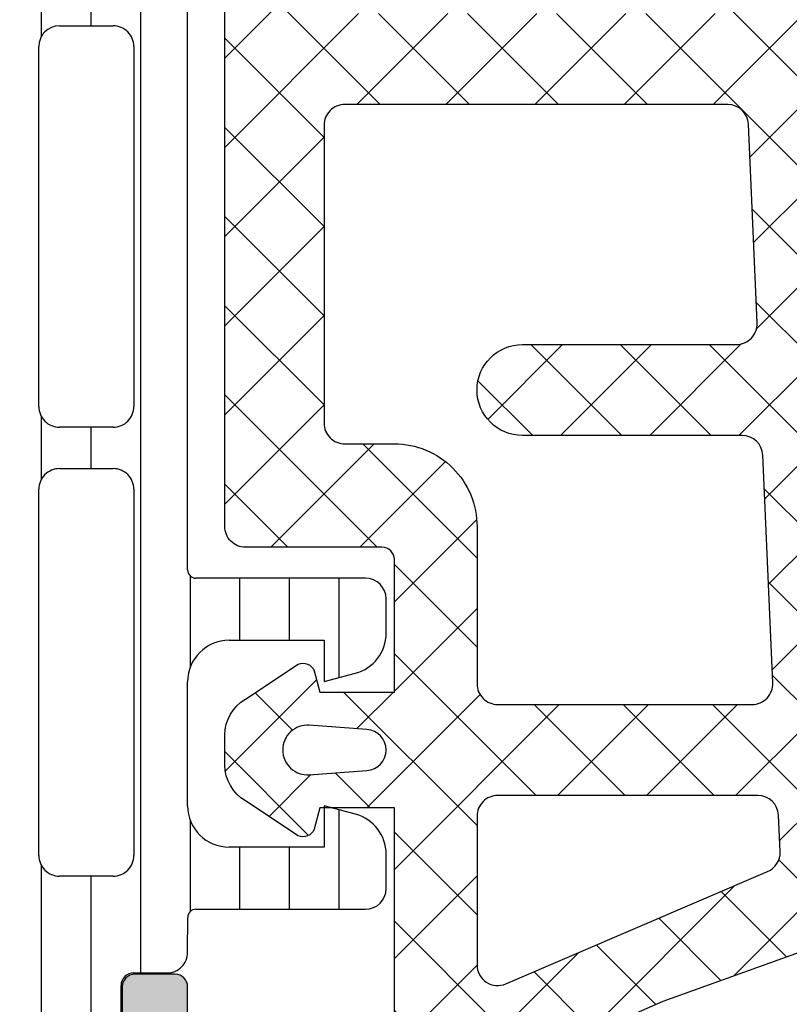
# Model space of a CAD drawing. Header units: millimetres. Extents: x 247761 to 294611, y 172579 to 236863.
# Tile 218 of 256: x 268142 to 268161, y 174642 to 174666. Entities that reach past the tile are written whole.
import ezdxf

# ---------------------------------------------------------------- set-up
doc = ezdxf.new("R2010")
doc.units = ezdxf.units.MM
doc.layers.add('FASÁDA DETAILNÍ', color=4, linetype='Continuous')
doc.layers.add('NOVA', color=240, linetype='Continuous')

# ---------------------------------------------------------------- blocks, each defined once
blk = doc.blocks.new('A$C69D17D4D')
at = {"layer": 'FASÁDA DETAILNÍ'}
h = blk.add_hatch(dxfattribs=at)
h.set_pattern_fill('LINIE', color=256, scale=1.2, angle=90, style=0)
h.set_pattern_definition([(90, (19.28296211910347, -0.6246130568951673), (-1.2, 7.347638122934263e-17), [])])
edge = h.paths.add_edge_path()
edge.add_arc((-6499.809310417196, 1271.592023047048), 0.2999999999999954, 90.00207529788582, 180.0020752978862, ccw=False)
edge.add_line((-6499.80932128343, 1271.892023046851), (-6498.998989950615, 1271.892051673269))
edge.add_arc((-6498.999005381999, 1272.392048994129), 0.4999973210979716, 270.0017683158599, 360.0023822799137)
edge.add_line((-6498.499008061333, 1272.392069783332), (-6498.497687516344, 1273.23314202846))
edge.add_arc((-6498.297687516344, 1273.23314202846), 0.1999999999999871, 90.00000000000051, 180.0000000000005, ccw=False)
edge.add_line((-6498.297687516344, 1273.43314202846), (-6494.197687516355, 1273.43314202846))
edge.add_arc((-6494.197687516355, 1273.93314202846), 0.5000000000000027, 269.9999999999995, 359.9999999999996)
edge.add_line((-6493.697687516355, 1273.93314202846), (-6493.697687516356, 1274.763891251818))
edge.add_arc((-6494.697687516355, 1274.763891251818), 0.9999999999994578, 360.0000000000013, 434.9999999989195)
edge.add_line((-6494.438868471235, 1275.729817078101), (-6495.197687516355, 1275.93314202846))
edge.add_line((-6495.197687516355, 1275.93314202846), (-6495.197687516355, 1274.93314202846))
edge.add_line((-6495.197687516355, 1274.93314202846), (-6497.497687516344, 1274.93314202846))
edge.add_arc((-6497.495978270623, 1275.937268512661), 1.004127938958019, 180.2340877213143, 269.9024699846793, ccw=False)
edge.add_line((-6498.50009782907, 1275.933166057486), (-6498.50009782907, 1278.933044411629))
edge.add_arc((-6497.495978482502, 1278.929016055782), 1.004127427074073, 450.09751797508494, 539.7701403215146, ccw=False)
edge.add_line((-6497.497687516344, 1279.93314202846), (-6495.197687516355, 1279.93314202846))
edge.add_line((-6495.197687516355, 1279.93314202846), (-6495.197687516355, 1278.93314202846))
edge.add_line((-6495.197687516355, 1278.93314202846), (-6494.438868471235, 1279.136466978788))
edge.add_arc((-6494.697687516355, 1280.102392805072), 1.000000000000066, 285.0000000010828, 359.9999999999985)
edge.add_line((-6493.697687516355, 1280.102392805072), (-6493.697687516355, 1280.93314202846))
edge.add_arc((-6494.197687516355, 1280.93314202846), 0.4999999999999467, 360, 450)
edge.add_line((-6494.197687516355, 1281.43314202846), (-6498.297687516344, 1281.43314202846))
edge.add_arc((-6498.295958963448, 1281.637315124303), 0.2041804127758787, 181.1558689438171, 269.5149389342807, ccw=False)
edge.add_line((-6498.50009782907, 1281.633196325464), (-6498.500120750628, 1307.474563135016))
edge.add_arc((-6499.000118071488, 1307.474547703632), 0.4999973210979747, 360.0017683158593, 450.0023822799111)
edge.add_line((-6499.000138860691, 1307.974545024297), (-6499.810470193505, 1307.974516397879))
edge.add_arc((-6499.810481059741, 1308.274516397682), 0.299999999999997, 180.0020752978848, 270.0020752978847, ccw=False)
edge.add_line((-6500.110481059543, 1308.274505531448), (-6500.110236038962, 1310.674503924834))
edge.add_arc((-6500.610232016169, 1310.674488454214), 0.499995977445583, 360.0017728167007, 450.0023777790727)
edge.add_line((-6500.610252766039, 1311.174484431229), (-6504.086794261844, 1311.174357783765))
edge.add_arc((-6503.944447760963, 1310.184544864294), 0.99999607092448, 458.1836833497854, 572.7290913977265)
edge.add_line((-6504.785680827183, 1309.643879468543), (-6503.467128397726, 1307.360270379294))
edge.add_arc((-6503.900132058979, 1307.1102547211), 0.5000000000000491, 360.00213520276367, 390.00207189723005, ccw=False)
edge.add_line((-6503.400132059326, 1307.110273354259), (-6503.399045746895, 1272.75600459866))
edge.add_arc((-6503.899045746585, 1272.755987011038), 0.5000000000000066, 330.0020786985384, 360.0020153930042, ccw=False)
edge.add_line((-6503.466023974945, 1272.506002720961), (-6504.784410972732, 1270.222298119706))
edge.add_arc((-6503.943138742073, 1269.681693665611), 0.9999960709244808, 507.2750591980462, 621.8204672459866)
edge.add_line((-6504.085413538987, 1268.691870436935), (-6500.608872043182, 1268.691997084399))
edge.add_arc((-6500.608887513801, 1269.191993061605), 0.4999959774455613, 270.0017728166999, 360.0023777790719)
edge.add_line((-6500.108891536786, 1269.192013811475), (-6500.109310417, 1271.592012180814))
edge = h.paths.add_edge_path(flags=16)
edge.add_line((-6500.299586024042, 1295.783135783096), (-6501.599580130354, 1295.783135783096))
edge.add_arc((-6501.599583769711, 1296.283132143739), 0.4999963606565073, 179.9995829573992, 270.0004170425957, ccw=False)
edge.add_line((-6502.099580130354, 1296.283135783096), (-6502.099580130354, 1305.13312967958))
edge.add_arc((-6501.599583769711, 1305.133133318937), 0.4999963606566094, 89.99958295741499, 180.0004170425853, ccw=False)
edge.add_line((-6501.599580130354, 1305.63312967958), (-6500.299586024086, 1305.63312967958))
edge.add_arc((-6500.29956945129, 1305.133129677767), 0.5000000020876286, 360.0000002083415, 450.0018991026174, ccw=False)
edge.add_line((-6499.799569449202, 1305.133129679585), (-6499.799569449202, 1296.283135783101))
edge.add_arc((-6500.299569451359, 1296.283135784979), 0.5000000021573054, 269.99810091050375, 359.99999978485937, ccw=False)
edge = h.paths.add_edge_path(flags=16)
edge.add_arc((-6500.299569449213, 1285.583129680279), 0.4999999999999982, 269.9999999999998, 360.000000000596, ccw=False)
edge.add_line((-6500.299569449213, 1285.083129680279), (-6501.599580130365, 1285.083129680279))
edge.add_arc((-6501.599580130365, 1285.583129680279), 0.4999999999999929, 179.9999999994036, 269.99999999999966, ccw=False)
edge.add_line((-6502.099580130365, 1285.583129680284), (-6502.099580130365, 1294.2831357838))
edge.add_arc((-6501.599580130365, 1294.283135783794), 0.5000000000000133, 450.0000000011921, 539.9999999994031, ccw=False)
edge.add_line((-6501.599580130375, 1294.783135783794), (-6500.299569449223, 1294.783135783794))
edge.add_arc((-6500.299569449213, 1294.283135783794), 0.5000000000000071, 360.00000000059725, 450.0000000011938, ccw=False)
edge.add_line((-6499.799569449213, 1294.283135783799), (-6499.799569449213, 1285.583129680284))
edge = h.paths.add_edge_path(flags=16)
edge.add_arc((-6501.599583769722, 1283.583133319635), 0.4999963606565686, 89.99958295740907, 180.0004170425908, ccw=False)
edge.add_line((-6501.599580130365, 1284.083129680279), (-6500.299586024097, 1284.083129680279))
edge.add_arc((-6500.2995694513, 1283.583129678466), 0.5000000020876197, 360.00000020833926, 450.0018991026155, ccw=False)
edge.add_line((-6499.799569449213, 1283.583129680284), (-6499.799569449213, 1274.73312052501))
edge.add_arc((-6500.299554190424, 1274.733120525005), 0.4999847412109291, 269.99999999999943, 360.00000000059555, ccw=False)
edge.add_line((-6500.299554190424, 1274.233135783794), (-6501.599564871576, 1274.233135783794))
edge.add_arc((-6501.599564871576, 1274.733151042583), 0.5000152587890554, 179.9999999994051, 270.0000000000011, ccw=False)
edge.add_line((-6502.099580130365, 1274.733151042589), (-6502.099580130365, 1283.583129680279))
h = blk.add_hatch(dxfattribs=at)
h.set_pattern_fill('ANSI37', color=256, scale=0.48, angle=90, style=0)
h.set_pattern_definition([(135, (-6493.500120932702, 1281.181939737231), (-1.077630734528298, -1.077630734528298), []), (225, (-6493.500120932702, 1281.181939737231), (1.077630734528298, -1.077630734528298), [])])
edge = h.paths.add_edge_path(flags=16)
edge.add_line((-6494.164414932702, 1277.780662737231), (-6495.557268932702, 1277.880406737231))
edge.add_arc((-6495.600126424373, 1277.281939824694), 0.599999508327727, 85.90391948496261, 180.0000083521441)
edge.add_arc((-6495.600126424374, 1277.281939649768), 0.5999995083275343, 179.9999916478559, 274.0960805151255)
edge.add_line((-6495.557268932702, 1276.683472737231), (-6494.164414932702, 1276.783216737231))
edge.add_arc((-6494.200129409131, 1277.281939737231), 0.500000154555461, 274.0960644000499, 445.903935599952)
edge = h.paths.add_edge_path(flags=16)
edge.add_arc((-6491.00012130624, 1275.681943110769), 0.49999962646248, 89.99995719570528, 180.0000428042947)
edge.add_line((-6491.500120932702, 1275.681942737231), (-6491.500120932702, 1272.088257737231))
edge.add_arc((-6491.000120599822, 1272.088257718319), 0.5000003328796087, 179.9999978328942, 293.2180266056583)
edge.add_line((-6490.803004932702, 1271.628751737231), (-6484.471902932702, 1274.344629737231))
edge.add_arc((-6484.669018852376, 1274.804135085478), 0.4999998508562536, 293.218081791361, 362.5001106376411)
edge.add_line((-6484.169494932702, 1274.825945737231), (-6484.207820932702, 1275.703752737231))
edge.add_arc((-6484.707344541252, 1275.681943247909), 0.4999994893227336, 2.499979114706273, 90.00004485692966)
edge.add_line((-6484.707344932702, 1276.181942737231), (-6491.000120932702, 1276.181942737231))
edge = h.paths.add_edge_path(flags=16)
edge.add_line((-6485.591958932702, 1301.235861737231), (-6494.488811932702, 1305.384531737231))
edge.add_arc((-6494.700121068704, 1304.931377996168), 0.4999998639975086, 64.99999208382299, 180.0000296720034)
edge.add_line((-6495.200120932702, 1304.931377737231), (-6495.200120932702, 1295.581942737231))
edge.add_arc((-6494.700121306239, 1295.581942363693), 0.49999962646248, 179.9999571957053, 270.0000428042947)
edge.add_line((-6494.700120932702, 1295.081942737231), (-6485.576197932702, 1295.081942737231))
edge.add_arc((-6485.576198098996, 1295.581942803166), 0.5000000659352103, 270.0000190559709, 362.5000272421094)
edge.add_line((-6485.076673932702, 1295.603752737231), (-6485.303743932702, 1300.804516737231))
edge.add_arc((-6485.803269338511, 1300.782707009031), 0.5000012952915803, 2.499997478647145, 64.99990801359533)
edge = h.paths.add_edge_path(flags=16)
edge.add_arc((-6494.700121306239, 1292.381943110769), 0.49999962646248, 89.99995719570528, 180.0000428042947)
edge.add_line((-6495.200120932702, 1292.381942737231), (-6495.200120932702, 1285.181942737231))
edge.add_arc((-6494.700121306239, 1285.181942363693), 0.49999962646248, 179.9999571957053, 270.0000428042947)
edge.add_line((-6494.700120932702, 1284.681942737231), (-6493.500120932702, 1284.681942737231))
edge.add_arc((-6493.500119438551, 1282.681944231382), 1.999998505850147, -4.280428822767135e-05, 90.00004280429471, ccw=False)
edge.add_line((-6491.500120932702, 1282.681942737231), (-6491.500120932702, 1278.881942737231))
edge.add_arc((-6491.00012130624, 1278.881942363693), 0.49999962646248, 179.9999571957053, 270.0000428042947)
edge.add_line((-6491.000120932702, 1278.381942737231), (-6484.847059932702, 1278.381942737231))
edge.add_arc((-6484.847060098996, 1278.881942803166), 0.5000000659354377, 270.0000190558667, 362.5000272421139)
edge.add_line((-6484.347535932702, 1278.903752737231), (-6484.587670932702, 1284.403752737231))
edge.add_arc((-6485.087194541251, 1284.381943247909), 0.4999994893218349, 2.49997911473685, 90.00004485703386)
edge.add_line((-6485.087194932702, 1284.881942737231), (-6490.400120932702, 1284.881942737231))
edge.add_arc((-6490.400120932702, 1285.981942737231), 1.099999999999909, 90, 270, ccw=False)
edge.add_line((-6490.400120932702, 1287.081942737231), (-6485.226909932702, 1287.081942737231))
edge.add_arc((-6485.226910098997, 1287.581942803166), 0.5000000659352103, 270.0000190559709, 362.5000272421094)
edge.add_line((-6484.727385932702, 1287.603752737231), (-6484.936958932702, 1292.403752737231))
edge.add_arc((-6485.436482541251, 1292.381943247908), 0.4999994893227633, 2.499979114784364, 90.00004485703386)
edge.add_line((-6485.436482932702, 1292.881942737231), (-6494.700120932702, 1292.881942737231))
edge = h.paths.add_edge_path()
edge.add_line((-6493.313663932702, 1307.594995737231), (-6484.525797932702, 1303.497146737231))
edge.add_ellipse((-6485.793655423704, 1300.778221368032), major_axis=(-3.000002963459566, 0), ratio=1, start_angle=182.500058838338, end_angle=244.9999693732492, ccw=False)
edge.add_line((-6482.796507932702, 1300.909082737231), (-6482.768173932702, 1300.260132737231))
edge.add_ellipse((-6482.268650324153, 1300.281942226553), major_axis=(-0.4999994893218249, 0), ratio=1, start_angle=2.499979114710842, end_angle=90.00004485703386)
edge.add_line((-6482.268649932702, 1299.781942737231), (-6481.300120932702, 1299.781942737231))
edge.add_ellipse((-6481.300120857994, 1299.681942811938), major_axis=(-0.09999992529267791, 0), ratio=1, start_angle=179.9999571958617, end_angle=270.00004280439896, ccw=False)
edge.add_line((-6481.200120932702, 1299.681942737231), (-6481.200120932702, 1299.081942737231))
edge.add_ellipse((-6481.300120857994, 1299.081942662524), major_axis=(-0.09999992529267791, 0), ratio=1, start_angle=89.9999571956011, end_angle=180.0000428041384, ccw=False)
edge.add_line((-6481.300120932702, 1298.981942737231), (-6482.203158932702, 1298.981942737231))
edge.add_ellipse((-6482.203158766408, 1298.481942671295), major_axis=(-0.500000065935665, 0), ratio=1, start_angle=-89.99998094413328, end_angle=2.500027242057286)
edge.add_line((-6482.702682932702, 1298.460132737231), (-6482.308844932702, 1289.559838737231))
edge.add_ellipse((-6481.809333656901, 1289.581942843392), major_axis=(-0.5000001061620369, 0), ratio=1, start_angle=2.533769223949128, end_angle=90.00008298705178)
edge.add_line((-6481.809332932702, 1289.081942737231), (-6481.200120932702, 1289.081942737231))
edge.add_ellipse((-6481.200120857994, 1288.981942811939), major_axis=(-0.09999992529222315, 0), ratio=1, start_angle=179.9999571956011, end_angle=270.00004280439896, ccw=False)
edge.add_line((-6481.100120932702, 1288.981942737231), (-6481.100120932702, 1288.381942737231))
edge.add_ellipse((-6481.200120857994, 1288.381942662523), major_axis=(-0.09999992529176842, 0), ratio=1, start_angle=89.9999571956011, end_angle=180.000042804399, ccw=False)
edge.add_line((-6481.200120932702, 1288.281942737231), (-6481.729682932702, 1288.281942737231))
edge.add_ellipse((-6481.729683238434, 1287.7819422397), major_axis=(-0.5000004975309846, 0), ratio=1, start_angle=-90.000035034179, end_angle=2.533697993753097)
edge.add_line((-6482.229194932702, 1287.759838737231), (-6481.718538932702, 1276.219613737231))
edge.add_ellipse((-6481.219014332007, 1276.241423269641), major_axis=(-0.5000004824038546, 0), ratio=1, start_angle=2.499979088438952, end_angle=93.21705730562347)
edge.add_line((-6481.190954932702, 1275.742210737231), (-6476.057211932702, 1276.030773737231))
edge.add_ellipse((-6476.172767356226, 1276.441191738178), major_axis=(-0.426375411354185, 0), ratio=1, start_angle=105.7248544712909, end_angle=249.2410276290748)
edge.add_line((-6476.021643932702, 1276.839886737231), (-6476.254246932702, 1276.838646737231))
edge.add_line((-6476.254246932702, 1276.838646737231), (-6478.136825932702, 1276.540508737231))
edge.add_line((-6478.136825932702, 1276.540508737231), (-6480.986110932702, 1276.940934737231))
edge.add_ellipse((-6480.944360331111, 1277.238015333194), major_axis=(-0.2999999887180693, 0), ratio=1, start_angle=-34.597746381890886, end_angle=82.0002559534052, ccw=False)
edge.add_ellipse((-6478.721789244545, 1275.704901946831), major_axis=(-3.000047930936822, 0), ratio=1, start_angle=251.99157541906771, end_angle=325.40235871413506, ccw=False)
edge.add_line((-6477.794303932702, 1278.557980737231), (-6475.539412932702, 1277.924404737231))
edge.add_ellipse((-6475.700342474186, 1277.1491922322), major_axis=(-0.7917403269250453, 0), ratio=1, start_angle=186.798346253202, end_angle=258.2723102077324, ccw=False)
edge.add_line((-6474.914168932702, 1277.242914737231), (-6474.912947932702, 1276.184704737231))
edge.add_ellipse((-6476.092034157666, 1276.313828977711), major_axis=(-1.18613548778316, 0), ratio=1, start_angle=108.655576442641, end_angle=173.7503218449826, ccw=False)
edge.add_line((-6475.712614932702, 1275.190014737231), (-6478.953954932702, 1274.095681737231))
edge.add_line((-6478.953954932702, 1274.095681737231), (-6487.003749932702, 1271.205903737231))
edge.add_line((-6487.003749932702, 1271.205903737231), (-6496.901626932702, 1266.873094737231))
edge.add_ellipse((-6497.099896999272, 1267.332103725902), major_axis=(-0.5000002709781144, 0), ratio=1, start_angle=0.0665763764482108, end_angle=113.36204948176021, ccw=False)
edge.add_line((-6497.599896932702, 1267.331522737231), (-6497.600531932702, 1267.878223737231))
edge.add_ellipse((-6497.100531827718, 1267.878804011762), major_axis=(-0.50000044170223, 0), ratio=1, start_angle=-66.07917546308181, end_angle=0.06649451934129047, ccw=False)
edge.add_line((-6497.303268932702, 1268.335857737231), (-6494.099265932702, 1269.737613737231))
edge.add_ellipse((-6494.500120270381, 1270.653754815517), major_axis=(-0.9999993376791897, 0), ratio=1, start_angle=113.6316147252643, end_angle=180.0000528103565)
edge.add_line((-6493.500120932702, 1270.653755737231), (-6493.500120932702, 1275.881697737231))
edge.add_line((-6493.500120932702, 1275.881697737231), (-6495.299599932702, 1275.881706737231))
edge.add_line((-6495.299599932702, 1275.881706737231), (-6495.437541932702, 1275.366905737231))
edge.add_ellipse((-6495.714695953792, 1275.481670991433), major_axis=(-0.2999756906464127, 0), ratio=1, start_angle=67.49643330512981, end_angle=157.5062997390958, ccw=False)
edge.add_line((-6495.829508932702, 1275.204536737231), (-6497.099635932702, 1276.053703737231))
edge.add_ellipse((-6496.59991516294, 1276.91956792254), major_axis=(-0.9997207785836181, 0), ratio=1, start_angle=-0.007611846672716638, end_angle=60.00923930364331, ccw=False)
edge.add_line((-6497.599635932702, 1276.919700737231), (-6497.599604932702, 1277.644061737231))
edge.add_ellipse((-6496.599867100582, 1277.643853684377), major_axis=(-0.9997378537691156, 0), ratio=1, start_angle=299.99132494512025, end_angle=359.98807632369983, ccw=False)
edge.add_line((-6497.099604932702, 1278.509727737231), (-6495.829508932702, 1279.358894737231))
edge.add_ellipse((-6495.714697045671, 1279.081747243), major_axis=(-0.2999875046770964, 0), ratio=1, start_angle=202.4986038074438, end_angle=292.50240617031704, ccw=False)
edge.add_line((-6495.437541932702, 1279.196540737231), (-6495.299569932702, 1278.681724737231))
edge.add_line((-6495.299569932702, 1278.681724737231), (-6493.500120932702, 1278.681716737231))
edge.add_line((-6493.500120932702, 1278.681716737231), (-6493.500120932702, 1281.881943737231))
edge.add_ellipse((-6493.800120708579, 1281.881943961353), major_axis=(-0.2999997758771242, 0), ratio=1, start_angle=179.9999571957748, end_angle=270.0000428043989)
edge.add_line((-6493.800120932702, 1282.181943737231), (-6497.100116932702, 1282.181943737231))
edge.add_ellipse((-6497.10011730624, 1282.681943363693), major_axis=(-0.49999962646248, 0), ratio=1, start_angle=-4.280429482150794e-05, end_angle=90.00004280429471, ccw=False)
edge.add_line((-6497.600116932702, 1282.681943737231), (-6497.600116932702, 1309.579565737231))
edge.add_line((-6497.600116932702, 1309.579565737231), (-6496.049724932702, 1310.474683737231))
edge.add_ellipse((-6495.799724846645, 1310.041671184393), major_axis=(-0.4999999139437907, 0), ratio=1, start_angle=180.0000633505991, end_angle=300.0000170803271, ccw=False)
edge.add_line((-6495.299724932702, 1310.041671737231), (-6493.602353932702, 1310.041671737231))
edge.add_line((-6493.602353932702, 1310.041671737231), (-6493.602353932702, 1308.048149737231))
edge.add_ellipse((-6493.102353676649, 1308.04814938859), major_axis=(-0.5000002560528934, 0), ratio=1, start_angle=-3.995133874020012e-05, end_angle=64.99987141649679)
h = blk.add_hatch(dxfattribs=at)
h.set_pattern_fill('ANSI37', color=256, scale=0.48, angle=90, style=0)
h.set_pattern_definition([(135, (-6493.500120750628, 1281.181939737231), (-1.077630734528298, -1.077630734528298), []), (225, (-6493.500120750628, 1281.181939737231), (1.077630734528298, -1.077630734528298), [])])
edge = h.paths.add_edge_path(flags=16)
edge.add_line((-6494.164414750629, 1277.780662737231), (-6495.557268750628, 1277.880406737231))
edge.add_arc((-6495.6001262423, 1277.281939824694), 0.599999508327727, 85.90391948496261, 180.0000083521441)
edge.add_arc((-6495.600126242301, 1277.281939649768), 0.5999995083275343, 179.9999916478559, 274.0960805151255)
edge.add_line((-6495.557268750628, 1276.683472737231), (-6494.164414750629, 1276.783216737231))
edge.add_arc((-6494.200129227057, 1277.281939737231), 0.500000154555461, 274.0960644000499, 445.903935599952)
edge = h.paths.add_edge_path(flags=16)
edge.add_arc((-6491.000121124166, 1275.681943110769), 0.49999962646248, 89.99995719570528, 180.0000428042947)
edge.add_line((-6491.500120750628, 1275.681942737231), (-6491.500120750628, 1272.088257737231))
edge.add_arc((-6491.000120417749, 1272.088257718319), 0.5000003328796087, 179.9999978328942, 293.2180266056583)
edge.add_line((-6490.803004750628, 1271.628751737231), (-6484.471902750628, 1274.344629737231))
edge.add_arc((-6484.669018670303, 1274.804135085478), 0.4999998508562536, 293.218081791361, 362.5001106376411)
edge.add_line((-6484.169494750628, 1274.825945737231), (-6484.207820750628, 1275.703752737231))
edge.add_arc((-6484.707344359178, 1275.681943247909), 0.4999994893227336, 2.499979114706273, 90.00004485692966)
edge.add_line((-6484.707344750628, 1276.181942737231), (-6491.000120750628, 1276.181942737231))
edge = h.paths.add_edge_path(flags=16)
edge.add_line((-6485.591958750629, 1301.235861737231), (-6494.488811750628, 1305.384531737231))
edge.add_arc((-6494.70012088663, 1304.931377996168), 0.4999998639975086, 64.99999208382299, 180.0000296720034)
edge.add_line((-6495.200120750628, 1304.931377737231), (-6495.200120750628, 1295.581942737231))
edge.add_arc((-6494.700121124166, 1295.581942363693), 0.49999962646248, 179.9999571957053, 270.0000428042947)
edge.add_line((-6494.700120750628, 1295.081942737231), (-6485.576197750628, 1295.081942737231))
edge.add_arc((-6485.576197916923, 1295.581942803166), 0.5000000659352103, 270.0000190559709, 362.5000272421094)
edge.add_line((-6485.076673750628, 1295.603752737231), (-6485.303743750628, 1300.804516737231))
edge.add_arc((-6485.803269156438, 1300.782707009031), 0.5000012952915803, 2.499997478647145, 64.99990801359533)
edge = h.paths.add_edge_path(flags=16)
edge.add_arc((-6494.700121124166, 1292.381943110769), 0.49999962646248, 89.99995719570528, 180.0000428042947)
edge.add_line((-6495.200120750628, 1292.381942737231), (-6495.200120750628, 1285.181942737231))
edge.add_arc((-6494.700121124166, 1285.181942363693), 0.49999962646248, 179.9999571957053, 270.0000428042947)
edge.add_line((-6494.700120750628, 1284.681942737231), (-6493.500120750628, 1284.681942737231))
edge.add_arc((-6493.500119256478, 1282.681944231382), 1.999998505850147, -4.280428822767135e-05, 90.00004280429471, ccw=False)
edge.add_line((-6491.500120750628, 1282.681942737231), (-6491.500120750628, 1278.881942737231))
edge.add_arc((-6491.000121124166, 1278.881942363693), 0.49999962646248, 179.9999571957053, 270.0000428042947)
edge.add_line((-6491.000120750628, 1278.381942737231), (-6484.847059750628, 1278.381942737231))
edge.add_arc((-6484.847059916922, 1278.881942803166), 0.5000000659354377, 270.0000190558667, 362.5000272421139)
edge.add_line((-6484.347535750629, 1278.903752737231), (-6484.587670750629, 1284.403752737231))
edge.add_arc((-6485.087194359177, 1284.381943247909), 0.4999994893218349, 2.49997911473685, 90.00004485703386)
edge.add_line((-6485.087194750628, 1284.881942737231), (-6490.400120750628, 1284.881942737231))
edge.add_arc((-6490.400120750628, 1285.981942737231), 1.099999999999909, 90, 270, ccw=False)
edge.add_line((-6490.400120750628, 1287.081942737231), (-6485.226909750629, 1287.081942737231))
edge.add_arc((-6485.226909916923, 1287.581942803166), 0.5000000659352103, 270.0000190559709, 362.5000272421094)
edge.add_line((-6484.727385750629, 1287.603752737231), (-6484.936958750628, 1292.403752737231))
edge.add_arc((-6485.436482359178, 1292.381943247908), 0.4999994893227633, 2.499979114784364, 90.00004485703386)
edge.add_line((-6485.436482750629, 1292.881942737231), (-6494.700120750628, 1292.881942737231))
edge = h.paths.add_edge_path()
edge.add_line((-6493.313663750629, 1307.594995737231), (-6484.525797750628, 1303.497146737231))
edge.add_ellipse((-6485.79365524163, 1300.778221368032), major_axis=(-3.000002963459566, 0), ratio=1, start_angle=182.500058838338, end_angle=244.9999693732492, ccw=False)
edge.add_line((-6482.796507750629, 1300.909082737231), (-6482.768173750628, 1300.260132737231))
edge.add_ellipse((-6482.268650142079, 1300.281942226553), major_axis=(-0.4999994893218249, 0), ratio=1, start_angle=2.499979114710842, end_angle=90.00004485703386)
edge.add_line((-6482.268649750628, 1299.781942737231), (-6481.300120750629, 1299.781942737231))
edge.add_ellipse((-6481.300120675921, 1299.681942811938), major_axis=(-0.09999992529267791, 0), ratio=1, start_angle=179.9999571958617, end_angle=270.00004280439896, ccw=False)
edge.add_line((-6481.200120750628, 1299.681942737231), (-6481.200120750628, 1299.081942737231))
edge.add_ellipse((-6481.300120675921, 1299.081942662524), major_axis=(-0.09999992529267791, 0), ratio=1, start_angle=89.9999571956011, end_angle=180.0000428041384, ccw=False)
edge.add_line((-6481.300120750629, 1298.981942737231), (-6482.203158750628, 1298.981942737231))
edge.add_ellipse((-6482.203158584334, 1298.481942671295), major_axis=(-0.500000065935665, 0), ratio=1, start_angle=-89.99998094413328, end_angle=2.500027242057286)
edge.add_line((-6482.702682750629, 1298.460132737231), (-6482.308844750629, 1289.559838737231))
edge.add_ellipse((-6481.809333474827, 1289.581942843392), major_axis=(-0.5000001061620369, 0), ratio=1, start_angle=2.533769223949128, end_angle=90.00008298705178)
edge.add_line((-6481.809332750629, 1289.081942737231), (-6481.200120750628, 1289.081942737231))
edge.add_ellipse((-6481.200120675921, 1288.981942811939), major_axis=(-0.09999992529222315, 0), ratio=1, start_angle=179.9999571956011, end_angle=270.00004280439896, ccw=False)
edge.add_line((-6481.100120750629, 1288.981942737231), (-6481.100120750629, 1288.381942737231))
edge.add_ellipse((-6481.200120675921, 1288.381942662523), major_axis=(-0.09999992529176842, 0), ratio=1, start_angle=89.9999571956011, end_angle=180.000042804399, ccw=False)
edge.add_line((-6481.200120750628, 1288.281942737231), (-6481.729682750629, 1288.281942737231))
edge.add_ellipse((-6481.72968305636, 1287.7819422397), major_axis=(-0.5000004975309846, 0), ratio=1, start_angle=-90.000035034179, end_angle=2.533697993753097)
edge.add_line((-6482.229194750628, 1287.759838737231), (-6481.718538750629, 1276.219613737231))
edge.add_ellipse((-6481.219014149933, 1276.241423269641), major_axis=(-0.5000004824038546, 0), ratio=1, start_angle=2.499979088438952, end_angle=93.21705730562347)
edge.add_line((-6481.190954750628, 1275.742210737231), (-6476.057211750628, 1276.030773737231))
edge.add_ellipse((-6476.172767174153, 1276.441191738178), major_axis=(-0.426375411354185, 0), ratio=1, start_angle=105.7248544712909, end_angle=249.2410276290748)
edge.add_line((-6476.021643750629, 1276.839886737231), (-6476.254246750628, 1276.838646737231))
edge.add_line((-6476.254246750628, 1276.838646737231), (-6478.136825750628, 1276.540508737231))
edge.add_line((-6478.136825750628, 1276.540508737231), (-6480.986110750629, 1276.940934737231))
edge.add_ellipse((-6480.944360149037, 1277.238015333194), major_axis=(-0.2999999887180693, 0), ratio=1, start_angle=-34.597746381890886, end_angle=82.0002559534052, ccw=False)
edge.add_ellipse((-6478.721789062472, 1275.704901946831), major_axis=(-3.000047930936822, 0), ratio=1, start_angle=251.99157541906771, end_angle=325.40235871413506, ccw=False)
edge.add_line((-6477.794303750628, 1278.557980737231), (-6475.539412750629, 1277.924404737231))
edge.add_ellipse((-6475.700342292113, 1277.1491922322), major_axis=(-0.7917403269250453, 0), ratio=1, start_angle=186.798346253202, end_angle=258.2723102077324, ccw=False)
edge.add_line((-6474.914168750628, 1277.242914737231), (-6474.912947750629, 1276.184704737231))
edge.add_ellipse((-6476.092033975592, 1276.313828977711), major_axis=(-1.18613548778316, 0), ratio=1, start_angle=108.655576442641, end_angle=173.7503218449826, ccw=False)
edge.add_line((-6475.712614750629, 1275.190014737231), (-6478.953954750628, 1274.095681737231))
edge.add_line((-6478.953954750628, 1274.095681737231), (-6487.003749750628, 1271.205903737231))
edge.add_line((-6487.003749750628, 1271.205903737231), (-6496.901626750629, 1266.873094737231))
edge.add_ellipse((-6497.099896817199, 1267.332103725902), major_axis=(-0.5000002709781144, 0), ratio=1, start_angle=0.0665763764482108, end_angle=113.36204948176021, ccw=False)
edge.add_line((-6497.599896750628, 1267.331522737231), (-6497.600531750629, 1267.878223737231))
edge.add_ellipse((-6497.100531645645, 1267.878804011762), major_axis=(-0.50000044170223, 0), ratio=1, start_angle=-66.07917546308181, end_angle=0.06649451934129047, ccw=False)
edge.add_line((-6497.303268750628, 1268.335857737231), (-6494.099265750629, 1269.737613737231))
edge.add_ellipse((-6494.500120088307, 1270.653754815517), major_axis=(-0.9999993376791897, 0), ratio=1, start_angle=113.6316147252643, end_angle=180.0000528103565)
edge.add_line((-6493.500120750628, 1270.653755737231), (-6493.500120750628, 1275.881697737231))
edge.add_line((-6493.500120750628, 1275.881697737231), (-6495.299599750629, 1275.881706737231))
edge.add_line((-6495.299599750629, 1275.881706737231), (-6495.437541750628, 1275.366905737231))
edge.add_ellipse((-6495.714695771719, 1275.481670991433), major_axis=(-0.2999756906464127, 0), ratio=1, start_angle=67.49643330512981, end_angle=157.5062997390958, ccw=False)
edge.add_line((-6495.829508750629, 1275.204536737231), (-6497.099635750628, 1276.053703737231))
edge.add_ellipse((-6496.599914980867, 1276.91956792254), major_axis=(-0.9997207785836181, 0), ratio=1, start_angle=-0.007611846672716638, end_angle=60.00923930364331, ccw=False)
edge.add_line((-6497.599635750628, 1276.919700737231), (-6497.599604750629, 1277.644061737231))
edge.add_ellipse((-6496.599866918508, 1277.643853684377), major_axis=(-0.9997378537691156, 0), ratio=1, start_angle=299.99132494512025, end_angle=359.98807632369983, ccw=False)
edge.add_line((-6497.099604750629, 1278.509727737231), (-6495.829508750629, 1279.358894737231))
edge.add_ellipse((-6495.714696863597, 1279.081747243), major_axis=(-0.2999875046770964, 0), ratio=1, start_angle=202.4986038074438, end_angle=292.50240617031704, ccw=False)
edge.add_line((-6495.437541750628, 1279.196540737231), (-6495.299569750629, 1278.681724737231))
edge.add_line((-6495.299569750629, 1278.681724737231), (-6493.500120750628, 1278.681716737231))
edge.add_line((-6493.500120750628, 1278.681716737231), (-6493.500120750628, 1281.881943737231))
edge.add_ellipse((-6493.800120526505, 1281.881943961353), major_axis=(-0.2999997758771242, 0), ratio=1, start_angle=179.9999571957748, end_angle=270.0000428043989)
edge.add_line((-6493.800120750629, 1282.181943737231), (-6497.100116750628, 1282.181943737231))
edge.add_ellipse((-6497.100117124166, 1282.681943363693), major_axis=(-0.49999962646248, 0), ratio=1, start_angle=-4.280429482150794e-05, end_angle=90.00004280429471, ccw=False)
edge.add_line((-6497.600116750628, 1282.681943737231), (-6497.600116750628, 1309.579565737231))
edge.add_line((-6497.600116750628, 1309.579565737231), (-6496.049724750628, 1310.474683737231))
edge.add_ellipse((-6495.799724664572, 1310.041671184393), major_axis=(-0.4999999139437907, 0), ratio=1, start_angle=180.0000633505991, end_angle=300.0000170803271, ccw=False)
edge.add_line((-6495.299724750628, 1310.041671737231), (-6493.602353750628, 1310.041671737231))
edge.add_line((-6493.602353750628, 1310.041671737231), (-6493.602353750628, 1308.048149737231))
edge.add_ellipse((-6493.102353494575, 1308.04814938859), major_axis=(-0.5000002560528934, 0), ratio=1, start_angle=-3.995133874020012e-05, end_angle=64.99987141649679)
h = blk.add_hatch(color=256, dxfattribs=at)
edge = h.paths.add_edge_path()
edge.add_arc((-6453.500188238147, 1256.682007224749), 0.500067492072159, 270.0077324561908, 359.9922675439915)
edge.add_line((-6453.000120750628, 1256.681939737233), (-6453.000120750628, 1260.681939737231))
edge.add_arc((-6453.500188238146, 1260.681872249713), 0.5000674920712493, 0.007732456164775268, 89.9922675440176)
edge.add_line((-6453.500120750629, 1261.181939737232), (-6454.800169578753, 1261.181939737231))
edge.add_arc((-6454.800132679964, 1260.681902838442), 0.5000369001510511, 90.00422797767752, 179.9957720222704)
edge.add_line((-6455.300169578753, 1260.681939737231), (-6455.300169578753, 1260.181939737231))
edge.add_line((-6455.300169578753, 1260.181939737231), (-6454.300169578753, 1260.181939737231))
edge.add_line((-6454.300169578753, 1260.181939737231), (-6454.300169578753, 1258.681939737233))
edge.add_arc((-6455.300132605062, 1258.681902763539), 0.9999630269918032, -90.00211851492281, 0.002118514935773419, ccw=False)
edge.add_line((-6455.300169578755, 1257.681939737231), (-6459.300169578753, 1257.681939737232))
edge.add_arc((-6459.300092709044, 1258.682016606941), 1.000076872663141, 180.0044039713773, 269.99559602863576, ccw=False)
edge.add_line((-6460.300169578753, 1258.681939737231), (-6460.300169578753, 1260.181939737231))
edge.add_line((-6460.300169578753, 1260.181939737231), (-6459.300169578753, 1260.181939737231))
edge.add_line((-6459.300169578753, 1260.181939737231), (-6459.300169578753, 1260.681939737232))
edge.add_arc((-6459.800112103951, 1260.681997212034), 0.499942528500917, 359.9934131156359, 450.0065868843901)
edge.add_line((-6459.800169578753, 1261.181939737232), (-6462.600157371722, 1261.181939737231))
edge.add_arc((-6462.600157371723, 1260.68193973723), 0.5000000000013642, 89.99999999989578, 179.9999999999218)
edge.add_line((-6463.100157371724, 1260.681939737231), (-6463.100157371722, 1260.481939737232))
edge.add_arc((-6462.600157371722, 1260.481939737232), 0.5, 180, 270)
edge.add_line((-6462.600157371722, 1259.981939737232), (-6462.100157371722, 1259.981939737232))
edge.add_arc((-6462.100192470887, 1259.481904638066), 0.5000351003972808, 0.0040217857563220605, 89.99597821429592, ccw=False)
edge.add_line((-6461.600157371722, 1259.481939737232), (-6461.600157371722, 1258.681936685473))
edge.add_arc((-6462.100173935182, 1258.681953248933), 0.5000165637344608, 270.0018979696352, 359.99810203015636, ccw=False)
edge.add_line((-6462.100157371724, 1258.181936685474), (-6493.400151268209, 1258.181936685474))
edge.add_line((-6493.400151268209, 1258.181936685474), (-6499.438608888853, 1258.61433331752))
edge.add_arc((-6499.400152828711, 1259.613553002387), 0.9999594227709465, 180.0000000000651, 267.79599713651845, ccw=False)
edge.add_line((-6500.400112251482, 1259.613553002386), (-6500.400112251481, 1266.282005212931))
edge.add_arc((-6499.900112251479, 1266.282005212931), 0.500000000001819, 90.00000000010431, 179.9999999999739, ccw=False)
edge.add_line((-6499.90011225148, 1266.782005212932), (-6499.000112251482, 1266.782005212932))
edge.add_arc((-6499.000112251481, 1267.282005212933), 0.5000000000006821, 269.9999999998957, 359.9999999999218)
edge.add_line((-6498.50011225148, 1267.282005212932), (-6498.50011225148, 1268.682006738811))
edge.add_arc((-6498.421275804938, 1268.949527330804), 0.2788950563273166, 178.8354106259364, 253.58012358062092, ccw=False)
edge.add_line((-6498.700113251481, 1268.955195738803), (-6498.700113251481, 1269.408789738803))
edge.add_arc((-6498.421245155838, 1269.41445039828), 0.2789255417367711, 106.42459455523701, 181.1628700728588, ccw=False)
edge.add_line((-6498.50011225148, 1269.681993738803), (-6498.50011225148, 1271.562004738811))
edge.add_arc((-6498.80011225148, 1271.562004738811), 0.2999999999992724, 0, 90.0000000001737)
edge.add_line((-6498.800112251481, 1271.862004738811), (-6499.780086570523, 1271.862004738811))
edge.add_arc((-6499.780086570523, 1271.562004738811), 0.3000000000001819, 90, 179.9999999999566)
edge.add_line((-6500.080086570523, 1271.562004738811), (-6500.080086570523, 1268.802006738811))
edge.add_arc((-6500.200086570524, 1268.802006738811), 0.1200000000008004, 270, 359.99999999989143, ccw=False)
edge.add_line((-6500.200086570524, 1268.682006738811), (-6504.50011225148, 1268.682006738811))
edge.add_arc((-6504.50011225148, 1269.182006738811), 0.5, 180, 270, ccw=False)
edge.add_line((-6505.00011225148, 1269.182006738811), (-6505.00011225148, 1269.88200673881))
edge.add_line((-6505.00011225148, 1269.88200673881), (-6503.618616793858, 1272.274827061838))
edge.add_arc((-6503.738232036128, 1272.343886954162), 0.1381197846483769, 330.000000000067, 450)
edge.add_line((-6503.738232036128, 1272.482006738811), (-6507.500112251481, 1272.48200673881))
edge.add_arc((-6507.50011225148, 1274.482006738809), 1.999999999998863, 179.9999999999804, 269.99999999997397, ccw=False)
edge.add_line((-6509.50011225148, 1274.48200673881), (-6509.500112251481, 1275.050002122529))
edge.add_arc((-6510.000112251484, 1275.050002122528), 0.5000000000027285, 7.816531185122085e-11, 34.47907176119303)
edge.add_arc((-6513.709610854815, 1272.502528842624), 4.999999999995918, 34.47907176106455, 84.65077199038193)
edge.add_arc((-6513.261992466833, 1277.343880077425), 0.1381197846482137, 82.29756250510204, 209.9999999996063)
edge.add_line((-6513.381607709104, 1277.274820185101), (-6512.00011225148, 1274.881999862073))
edge.add_line((-6512.00011225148, 1274.881999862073), (-6512.00011225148, 1274.181999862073))
edge.add_arc((-6512.50011225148, 1274.181999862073), 0.5, -90, 0, ccw=False)
edge.add_line((-6512.50011225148, 1273.681999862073), (-6516.800137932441, 1273.681999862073))
edge.add_arc((-6516.800137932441, 1273.80199986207), 0.1199999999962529, 180, 270, ccw=False)
edge.add_line((-6516.920137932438, 1273.80199986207), (-6516.920137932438, 1276.56199786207))
edge.add_arc((-6517.220137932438, 1276.561997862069), 0.3000000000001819, 4.342517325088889e-11, 90)
edge.add_line((-6517.220137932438, 1276.86199786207), (-6518.20011225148, 1276.86199786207))
edge.add_arc((-6518.200112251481, 1276.561997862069), 0.3000000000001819, 89.9999999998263, 179.9999999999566)
edge.add_line((-6518.50011225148, 1276.56199786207), (-6518.50011225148, 1274.681986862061))
edge.add_arc((-6518.578979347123, 1274.414443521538), 0.2789255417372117, -1.1628700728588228, 73.57540544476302, ccw=False)
edge.add_line((-6518.30011125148, 1274.408782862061), (-6518.30011125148, 1273.955188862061))
edge.add_arc((-6518.578948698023, 1273.949520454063), 0.2788950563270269, -73.58012358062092, 1.1645893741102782, ccw=False)
edge.add_line((-6518.50011225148, 1273.681999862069), (-6518.50011225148, 1270.681941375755))
edge.add_line((-6518.50011225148, 1270.681941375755), (-6517.800039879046, 1269.981838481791))
edge.add_line((-6517.800039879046, 1269.981838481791), (-6517.200033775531, 1269.98183848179))
edge.add_line((-6517.200033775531, 1269.98183848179), (-6517.200033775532, 1271.581844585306))
edge.add_arc((-6516.700024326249, 1271.581835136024), 0.5000094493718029, 90.00108278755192, 179.998917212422, ccw=False)
edge.add_line((-6516.700033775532, 1272.081844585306), (-6516.304605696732, 1272.081844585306))
edge.add_arc((-6516.304605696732, 1271.581844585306), 0.4999999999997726, 74.9999999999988, 90, ccw=False)
edge.add_line((-6516.175196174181, 1272.064807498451), (-6514.741309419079, 1271.680598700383))
edge.add_arc((-6515.000128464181, 1270.714672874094), 1.000000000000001, -2.609112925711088e-11, 75.00000000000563, ccw=False)
edge.add_line((-6514.000128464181, 1270.714672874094), (-6514.000128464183, 1264.981850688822))
edge.add_line((-6514.000128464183, 1264.981850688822), (-6517.200033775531, 1264.981850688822))
edge.add_line((-6517.200033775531, 1264.981850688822), (-6517.200033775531, 1265.781838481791))
edge.add_line((-6517.200033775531, 1265.781838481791), (-6517.800039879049, 1265.781838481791))
edge.add_line((-6517.800039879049, 1265.781838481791), (-6518.5000215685, 1264.569405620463))
edge.add_line((-6518.5000215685, 1264.569405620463), (-6518.5000215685, 1263.481850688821))
edge.add_line((-6518.5000215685, 1263.481850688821), (-6503.50011225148, 1263.481850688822))
edge.add_arc((-6503.50011225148, 1262.981850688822), 0.5000000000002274, 0, 90, ccw=False)
edge.add_line((-6503.00011225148, 1262.981850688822), (-6503.000112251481, 1257.181939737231))
edge.add_arc((-6502.000112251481, 1257.181939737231), 1, 179.999999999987, 270)
edge.add_line((-6502.000112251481, 1256.181939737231), (-6453.500120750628, 1256.181939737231))
edge = h.paths.add_edge_path(flags=16)
edge.add_line((-6512.400128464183, 1265.781838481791), (-6512.400128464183, 1270.18183848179))
edge.add_arc((-6511.900128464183, 1270.18183848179), 0.5, 90, 180, ccw=False)
edge.add_line((-6511.900128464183, 1270.68183848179), (-6507.500128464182, 1270.681838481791))
edge.add_arc((-6507.500128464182, 1270.181838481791), 0.5, 0, 90, ccw=False)
edge.add_line((-6507.000128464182, 1270.181838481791), (-6507.000128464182, 1265.781838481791))
edge.add_arc((-6507.500128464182, 1265.781838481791), 0.5, -90, 0, ccw=False)
edge.add_line((-6507.500128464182, 1265.281838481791), (-6511.900128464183, 1265.281838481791))
edge.add_arc((-6511.900128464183, 1265.781838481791), 0.5, 180, 270, ccw=False)
for p, q in [((-6498.50009782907, 1281.633196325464), (-6498.500120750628, 1307.474563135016)), ((-6501.599580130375, 1294.783135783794), (-6500.299569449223, 1294.783135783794)), ((-6502.099580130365, 1285.583129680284), (-6502.099580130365, 1294.283135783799)), ((-6499.799569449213, 1294.283135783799), (-6499.799569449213, 1285.583129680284)), ((-6500.299569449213, 1285.083129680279), (-6501.599580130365, 1285.083129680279)), ((-6501.599580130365, 1284.083129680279), (-6500.299586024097, 1284.083129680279)), ((-6502.099580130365, 1274.733151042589), (-6502.099580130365, 1283.583129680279)), ((-6499.799569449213, 1283.583129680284), (-6499.799569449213, 1274.73312052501)), ((-6494.197687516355, 1281.43314202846), (-6498.297687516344, 1281.43314202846)), ((-6493.697687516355, 1280.102392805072), (-6493.697687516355, 1280.93314202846)), ((-6497.497687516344, 1279.93314202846), (-6495.197687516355, 1279.93314202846)), ((-6495.197687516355, 1279.93314202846), (-6495.197687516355, 1278.93314202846)), ((-6495.197687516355, 1278.93314202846), (-6494.438868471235, 1279.136466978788)), ((-6498.50009782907, 1275.933166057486), (-6498.50009782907, 1278.933044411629)), ((-6494.438868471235, 1275.729817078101), (-6495.197687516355, 1275.93314202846)), ((-6495.197687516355, 1275.93314202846), (-6495.197687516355, 1274.93314202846)), ((-6495.197687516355, 1274.93314202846), (-6497.497687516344, 1274.93314202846)), ((-6493.697687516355, 1273.93314202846), (-6493.697687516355, 1274.763891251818)), ((-6500.299554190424, 1274.233135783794), (-6501.599564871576, 1274.233135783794)), ((-6498.297687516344, 1273.43314202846), (-6494.197687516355, 1273.43314202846)), ((-6498.499008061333, 1272.392069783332), (-6498.497687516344, 1273.23314202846)), ((-6499.80932128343, 1271.892023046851), (-6498.998989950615, 1271.892051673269)), ((-6500.108891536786, 1269.192013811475), (-6500.109310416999, 1271.592012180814))]:
    blk.add_line(p, q, dxfattribs=at)
at = {"layer": 'FASÁDA DETAILNÍ', "extrusion": (0, 0, -1)}
for points in [[(6478.953954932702, 1274.095681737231), (6487.003749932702, 1271.205903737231), (6496.901626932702, 1266.873094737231)], [(6478.953954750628, 1274.095681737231), (6487.003749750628, 1271.205903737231), (6496.901626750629, 1266.873094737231)]]:
    blk.add_lwpolyline(points, dxfattribs=at)
for points in [[(6493.500120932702, 1270.653755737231), (6493.500120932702, 1275.881697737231), (6495.299599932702, 1275.881706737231), (6495.437541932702, 1275.366905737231), (6495.437541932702, 1275.366905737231, 0.414264), (6495.829508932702, 1275.204536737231), (6497.099635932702, 1276.053703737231), (6497.099635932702, 1276.053703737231, 0.268028), (6497.599635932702, 1276.919700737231), (6497.599604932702, 1277.644061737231), (6497.599604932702, 1277.644061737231, 0.267934), (6497.099604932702, 1278.509727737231), (6495.829508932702, 1279.358894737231), (6495.829508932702, 1279.358894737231, 0.414233), (6495.437541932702, 1279.196540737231), (6495.299569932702, 1278.681724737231), (6493.500120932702, 1278.681716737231), (6493.500120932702, 1281.881943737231), (6493.500120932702, 1281.881943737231, -0.414214), (6493.800120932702, 1282.181943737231), (6497.100116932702, 1282.181943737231), (6497.100116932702, 1282.181943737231, 0.414214), (6497.600116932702, 1282.681943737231), (6497.600116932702, 1309.579565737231)], [(6493.500120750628, 1270.653755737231), (6493.500120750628, 1275.881697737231), (6495.299599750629, 1275.881706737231), (6495.437541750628, 1275.366905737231), (6495.437541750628, 1275.366905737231, 0.414264), (6495.829508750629, 1275.204536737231), (6497.099635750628, 1276.053703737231), (6497.099635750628, 1276.053703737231, 0.268028), (6497.599635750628, 1276.919700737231), (6497.599604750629, 1277.644061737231), (6497.599604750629, 1277.644061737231, 0.267934), (6497.099604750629, 1278.509727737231), (6495.829508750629, 1279.358894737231), (6495.829508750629, 1279.358894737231, 0.414233), (6495.437541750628, 1279.196540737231), (6495.299569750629, 1278.681724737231), (6493.500120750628, 1278.681716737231), (6493.500120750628, 1281.881943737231), (6493.500120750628, 1281.881943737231, -0.414214), (6493.800120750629, 1282.181943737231), (6497.100116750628, 1282.181943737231), (6497.100116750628, 1282.181943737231, 0.414214), (6497.600116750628, 1282.681943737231), (6497.600116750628, 1309.579565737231)]]:
    blk.add_lwpolyline(points, format="xyb", dxfattribs=at)
at = {"layer": 'FASÁDA DETAILNÍ'}
for points in [[(-6494.700120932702, 1292.881942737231, 0.414214), (-6495.200120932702, 1292.381942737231), (-6495.200120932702, 1285.181942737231), (-6495.200120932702, 1285.181942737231, 0.414214), (-6494.700120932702, 1284.681942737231), (-6493.500120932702, 1284.681942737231), (-6493.500120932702, 1284.681942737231, -0.414214), (-6491.500120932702, 1282.681942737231), (-6491.500120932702, 1278.881942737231), (-6491.500120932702, 1278.881942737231, 0.414214), (-6491.000120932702, 1278.381942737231), (-6484.847059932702, 1278.381942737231), (-6484.847059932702, 1278.381942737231, 0.427052), (-6484.347535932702, 1278.903752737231), (-6484.587670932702, 1284.403752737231), (-6484.587670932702, 1284.403752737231, 0.401491), (-6485.087194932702, 1284.881942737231), (-6490.400120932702, 1284.881942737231), (-6490.400120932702, 1284.881942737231, -1), (-6490.400120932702, 1287.081942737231), (-6485.226909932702, 1287.081942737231), (-6485.226909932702, 1287.081942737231, 0.427052), (-6484.727385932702, 1287.603752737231), (-6484.936958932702, 1292.403752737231), (-6484.936958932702, 1292.403752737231, 0.401491), (-6485.436482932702, 1292.881942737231), (-6494.700120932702, 1292.881942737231)], [(-6494.700120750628, 1292.881942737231, 0.414214), (-6495.200120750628, 1292.381942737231), (-6495.200120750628, 1285.181942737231), (-6495.200120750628, 1285.181942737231, 0.414214), (-6494.700120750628, 1284.681942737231), (-6493.500120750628, 1284.681942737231), (-6493.500120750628, 1284.681942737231, -0.414214), (-6491.500120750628, 1282.681942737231), (-6491.500120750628, 1278.881942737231), (-6491.500120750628, 1278.881942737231, 0.414214), (-6491.000120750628, 1278.381942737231), (-6484.847059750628, 1278.381942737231), (-6484.847059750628, 1278.381942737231, 0.427052), (-6484.347535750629, 1278.903752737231), (-6484.587670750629, 1284.403752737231), (-6484.587670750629, 1284.403752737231, 0.401491), (-6485.087194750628, 1284.881942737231), (-6490.400120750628, 1284.881942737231), (-6490.400120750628, 1284.881942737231, -1), (-6490.400120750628, 1287.081942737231), (-6485.226909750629, 1287.081942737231), (-6485.226909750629, 1287.081942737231, 0.427052), (-6484.727385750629, 1287.603752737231), (-6484.936958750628, 1292.403752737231), (-6484.936958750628, 1292.403752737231, 0.401491), (-6485.436482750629, 1292.881942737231), (-6494.700120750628, 1292.881942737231)], [(-6494.164414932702, 1277.780662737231), (-6495.557268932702, 1277.880406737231), (-6495.557268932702, 1277.880406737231, 0.435311), (-6496.200125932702, 1277.281939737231, 0.435311), (-6495.557268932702, 1276.683472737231), (-6494.164414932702, 1276.783216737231), (-6494.164414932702, 1276.783216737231, 0.930949), (-6494.164414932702, 1277.780662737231)], [(-6494.164414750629, 1277.780662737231), (-6495.557268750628, 1277.880406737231), (-6495.557268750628, 1277.880406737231, 0.435311), (-6496.200125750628, 1277.281939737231, 0.435311), (-6495.557268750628, 1276.683472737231), (-6494.164414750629, 1276.783216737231), (-6494.164414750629, 1276.783216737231, 0.930949), (-6494.164414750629, 1277.780662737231)], [(-6491.000120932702, 1276.181942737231, 0.414214), (-6491.500120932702, 1275.681942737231), (-6491.500120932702, 1272.088257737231), (-6491.500120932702, 1272.088257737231, 0.538546), (-6490.803004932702, 1271.628751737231), (-6484.471902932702, 1274.344629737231), (-6484.471902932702, 1274.344629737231, 0.311858), (-6484.169494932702, 1274.825945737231), (-6484.207820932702, 1275.703752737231), (-6484.207820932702, 1275.703752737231, 0.401491), (-6484.707344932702, 1276.181942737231), (-6491.000120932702, 1276.181942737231)], [(-6491.000120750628, 1276.181942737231, 0.414214), (-6491.500120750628, 1275.681942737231), (-6491.500120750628, 1272.088257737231), (-6491.500120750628, 1272.088257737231, 0.538546), (-6490.803004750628, 1271.628751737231), (-6484.471902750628, 1274.344629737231), (-6484.471902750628, 1274.344629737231, 0.311858), (-6484.169494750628, 1274.825945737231), (-6484.207820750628, 1275.703752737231), (-6484.207820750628, 1275.703752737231, 0.401491), (-6484.707344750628, 1276.181942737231), (-6491.000120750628, 1276.181942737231)]]:
    blk.add_lwpolyline(points, format="xyb", close=True, dxfattribs=at)
blk.add_lwpolyline([(-6498.50011225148, 1269.681993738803), (-6498.50011225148, 1271.562004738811, 0.414213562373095), (-6498.800112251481, 1271.862004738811), (-6499.780086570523, 1271.862004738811, 0.414213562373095), (-6500.080086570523, 1271.562004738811), (-6500.080086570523, 1268.802006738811, -0.414213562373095)], format="xyb", dxfattribs=at)
for centre, radius, start, end in [((-6501.599580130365, 1294.283135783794), 0.5000000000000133, 90.00000000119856, 179.9999999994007), ((-6500.299569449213, 1294.283135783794), 0.5000000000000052, 5.9926739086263e-10, 90.00000000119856), ((-6501.599580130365, 1285.583129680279), 0.4999999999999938, 179.9999999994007, 270), ((-6500.299569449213, 1285.583129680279), 0.4999999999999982, 270, 5.9926739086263e-10), ((-6501.599583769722, 1283.583133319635), 0.4999963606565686, 89.99958295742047, 180.0004170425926), ((-6500.2995694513, 1283.583129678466), 0.5000000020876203, 2.083366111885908e-07, 90.00189910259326), ((-6498.295958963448, 1281.637315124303), 0.2041804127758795, 181.1558689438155, 269.5149389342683), ((-6494.197687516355, 1280.93314202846), 0.4999999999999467, 0, 90), ((-6494.697687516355, 1280.102392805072), 1.000000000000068, 285.0000000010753, 0), ((-6497.495978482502, 1278.929016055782), 1.004127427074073, 90.09751797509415, 179.7701403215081), ((-6497.495978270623, 1275.937268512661), 1.004127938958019, 180.2340877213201, 269.9024699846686), ((-6494.697687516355, 1274.763891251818), 0.9999999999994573, 0, 74.99999999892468), ((-6501.599564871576, 1274.733151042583), 0.500015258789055, 179.9999999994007, 270), ((-6500.299554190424, 1274.733120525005), 0.4999847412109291, 270, 5.9926739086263e-10), ((-6494.197687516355, 1273.93314202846), 0.500000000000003, 270, 0), ((-6498.297687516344, 1273.23314202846), 0.1999999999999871, 90, 180), ((-6498.999005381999, 1272.392048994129), 0.4999973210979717, 270.0017683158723, 0.002382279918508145), ((-6499.809310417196, 1271.592023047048), 0.2999999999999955, 90.00207529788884, 180.0020752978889)]:
    blk.add_arc(centre, radius, start, end, dxfattribs=at)

msp = doc.modelspace()

# ---------------------------------------------------------------- block references
at = {"layer": 'NOVA', "ltscale": 300}
msp.add_blockref('A$C69D17D4D', (274644.5174331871, 173371.2585875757), dxfattribs=at)

doc.saveas('drawing.dxf')
